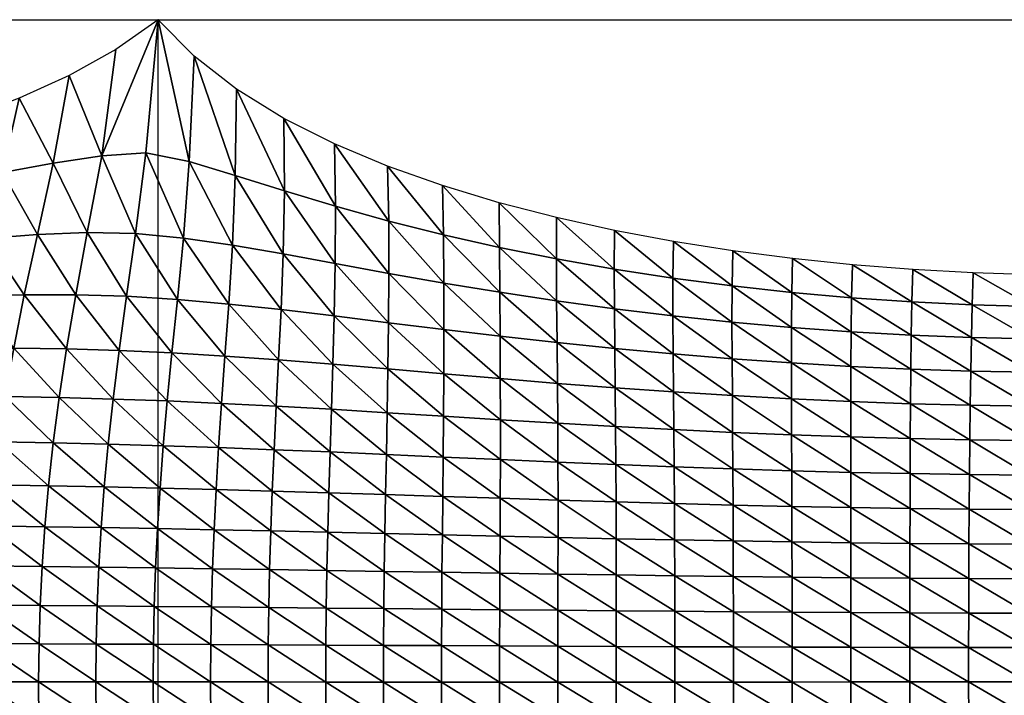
# Model space of a CAD drawing. Header units: metres. Extents: x -68 to 68, y -6 to 6.
# Tile 21 of 27: x 25 to 34, y 0 to 6. Entities that reach past the tile are written whole.
import ezdxf

# ---------------------------------------------------------------- set-up
doc = ezdxf.new("R2010")
doc.units = ezdxf.units.M
for name, color, linetype in [('0.0004 $ C30(SLASH)37', 40, 'Continuous'), ('mesh_cells_as_3dface_deformed_LC1', 40, 'Continuous'), ('nodes', 1, 'Continuous'), ('OSS VERZ 12 $ OSS VERZ', 30, 'Continuous')]:
    doc.layers.add(name, color=color, linetype=linetype)

msp = doc.modelspace()

# ---------------------------------------------------------------- linework, layer by layer
at = {"layer": '0.0004 $ C30(SLASH)37'}
msp.add_line((26, -6, 12.6022), (26, 6, 12.6022), dxfattribs=at)
at = {"layer": 'nodes'}
msp.add_point((26, 6, 12.6022), dxfattribs=at)
at = {"layer": 'OSS VERZ 12 $ OSS VERZ'}
for p, q in [((9, 6, 12.6032), (26, 6, 12.6022)), ((26, 6, 12.6022), (43, 6, 12.6032))]:
    msp.add_line(p, q, dxfattribs=at)

# ---------------------------------------------------------------- meshes
at = {"layer": 'mesh_cells_as_3dface_deformed_LC1'}
mesh = msp.add_polyface(dxfattribs=at)
corners = [(25.548, 2.154, 9.811), (25.593, 2.563, 9.977), (25.104, 2.576, 9.946), (25.051, 2.166, 9.776), (25.648, 3.004, 10.19), (25.171, 3.018, 10.163), (25.715, 3.494, 10.47), (25.254, 3.508, 10.446), (25.797, 4.063, 10.854), (25.357, 4.072, 10.83), (25.89, 4.794, 11.445), (25.492, 4.765, 11.389), (26, 6, 12.602), (25.618, 5.73, 12.313), (25.051, 4.701, 11.304), (25.196, 5.493, 12.053), (27.557, 2.084, 9.921), (27.569, 2.47, 10.067), (27.069, 2.498, 10.049), (27.05, 2.104, 9.897), (27.582, 2.878, 10.249), (27.091, 2.918, 10.241), (27.113, 3.374, 10.486), (27.595, 3.316, 10.479), (27.133, 3.878, 10.805), (27.604, 3.791, 10.771), (27.143, 4.448, 11.233), (27.607, 4.309, 11.149), (27.137, 5.105, 11.829), (26.574, 2.524, 10.028), (26.547, 2.123, 9.871), (26.605, 2.953, 10.229), (26.64, 3.424, 10.488), (26.675, 3.958, 10.834), (26.699, 4.587, 11.321), (26.71, 5.369, 12.048), (26.082, 2.546, 10.004), (26.047, 2.14, 9.842), (26.125, 2.982, 10.212), (26.175, 3.465, 10.483), (26.231, 4.022, 10.853), (26.281, 4.714, 11.401), (26.327, 5.668, 12.306)]
mesh.append_faces([[corners[k] for k in face] for face in [(0, 1, 2, 2), (0, 2, 3, 3), (1, 4, 5, 5), (1, 5, 2, 2), (4, 6, 7, 7), (4, 7, 5, 5), (6, 8, 9, 9), (6, 9, 7, 7), (8, 10, 11, 11), (8, 11, 9, 9), (11, 12, 13, 13), (10, 12, 11, 11), (9, 11, 14, 14), (11, 13, 15, 15), (11, 15, 14, 14), (16, 17, 18, 18), (16, 18, 19, 19), (17, 20, 21, 21), (17, 21, 18, 18), (20, 22, 21, 21), (23, 24, 22, 22), (25, 26, 24, 24), (27, 28, 26, 26), (19, 18, 29, 29), (19, 29, 30, 30), (18, 21, 31, 31), (18, 31, 29, 29), (21, 22, 32, 32), (21, 32, 31, 31), (22, 24, 33, 33), (22, 33, 32, 32), (24, 26, 34, 34), (24, 34, 33, 33), (26, 28, 35, 35), (26, 35, 34, 34), (30, 29, 36, 36), (30, 36, 37, 37), (29, 31, 38, 38), (29, 38, 36, 36), (31, 32, 39, 39), (31, 39, 38, 38), (32, 33, 40, 40), (32, 40, 39, 39), (33, 34, 41, 41), (33, 41, 40, 40), (34, 35, 42, 42), (34, 42, 41, 41), (37, 36, 1, 1), (37, 1, 0, 0), (36, 38, 4, 4), (36, 4, 1, 1), (38, 39, 6, 6), (38, 6, 4, 4), (39, 40, 8, 8), (39, 8, 6, 6), (40, 41, 10, 10), (40, 10, 8, 8), (41, 42, 12, 12), (41, 12, 10, 10)]])
mesh = msp.add_polyface(dxfattribs=at)
corners = [(25.051, 2.166, 9.776), (25.104, 2.576, 9.946), (24.616, 2.585, 9.91), (25.171, 3.018, 10.163), (24.693, 3.024, 10.129), (25.254, 3.508, 10.446), (24.789, 3.507, 10.411), (25.357, 4.072, 10.83), (24.907, 4.055, 10.785), (25.051, 4.701, 11.304), (24.554, 2.175, 9.738), (24.126, 2.589, 9.87), (24.212, 3.023, 10.089), (24.317, 3.495, 10.367), (24.445, 4.019, 10.725), (24.593, 4.615, 11.198), (25.196, 5.493, 12.053), (24.744, 5.289, 11.824), (24.056, 2.181, 9.697), (23.633, 2.589, 9.827), (23.558, 2.185, 9.653), (23.726, 3.016, 10.044), (23.839, 3.474, 10.314), (23.971, 3.973, 10.654), (24.121, 4.521, 11.084), (24.271, 5.112, 11.621), (23.138, 2.587, 9.779), (23.058, 2.188, 9.605), (23.236, 3.006, 9.994), (23.353, 3.449, 10.256), (23.488, 3.922, 10.578), (23.636, 4.428, 10.969), (23.784, 4.958, 11.438), (22.64, 2.584, 9.728), (22.556, 2.189, 9.555), (22.742, 2.993, 9.939), (22.86, 3.421, 10.194), (22.995, 3.87, 10.498), (23.141, 4.34, 10.857), (23.285, 4.823, 11.273), (22.495, 3.82, 10.418), (22.637, 4.26, 10.75), (22.776, 4.707, 11.125)]
mesh.append_faces([[corners[k] for k in face] for face in [(0, 1, 2, 2), (1, 3, 4, 4), (1, 4, 2, 2), (3, 5, 6, 6), (3, 6, 4, 4), (5, 7, 8, 8), (5, 8, 6, 6), (7, 9, 8, 8), (10, 2, 11, 11), (2, 4, 12, 12), (2, 12, 11, 11), (4, 6, 13, 13), (4, 13, 12, 12), (6, 8, 14, 14), (6, 14, 13, 13), (8, 9, 15, 15), (8, 15, 14, 14), (9, 16, 17, 17), (9, 17, 15, 15), (18, 11, 19, 19), (18, 19, 20, 20), (11, 12, 21, 21), (11, 21, 19, 19), (12, 13, 22, 22), (12, 22, 21, 21), (13, 14, 23, 23), (13, 23, 22, 22), (14, 15, 24, 24), (14, 24, 23, 23), (15, 17, 25, 25), (15, 25, 24, 24), (20, 19, 26, 26), (20, 26, 27, 27), (19, 21, 28, 28), (19, 28, 26, 26), (21, 22, 29, 29), (21, 29, 28, 28), (22, 23, 30, 30), (22, 30, 29, 29), (23, 24, 31, 31), (23, 31, 30, 30), (24, 25, 32, 32), (24, 32, 31, 31), (27, 26, 33, 33), (27, 33, 34, 34), (26, 28, 35, 35), (26, 35, 33, 33), (28, 29, 36, 36), (28, 36, 35, 35), (29, 30, 37, 37), (29, 37, 36, 36), (30, 31, 38, 38), (30, 38, 37, 37), (31, 32, 39, 39), (31, 39, 38, 38), (36, 37, 40, 40), (37, 38, 41, 41), (37, 41, 40, 40), (38, 39, 42, 42), (38, 42, 41, 41)]])
mesh = msp.add_polyface(dxfattribs=at)
corners = [(30.145, 1.97, 10.014), (30.142, 2.314, 10.131), (29.618, 2.344, 10.12), (30.139, 2.665, 10.27), (29.616, 2.705, 10.267), (30.135, 3.021, 10.434), (29.612, 3.075, 10.442), (30.132, 3.38, 10.624), (29.608, 3.452, 10.647), (30.13, 3.74, 10.84), (29.606, 3.832, 10.886), (30.133, 4.091, 11.085), (29.606, 4.208, 11.161), (29.62, 1.992, 9.998), (29.099, 2.376, 10.109), (29.098, 2.748, 10.264), (29.096, 3.133, 10.451), (29.093, 3.53, 10.674), (29.09, 3.936, 10.94), (29.087, 4.342, 11.253), (29.099, 2.015, 9.981), (28.584, 2.408, 10.096), (28.586, 2.792, 10.26), (28.587, 3.194, 10.461), (28.586, 3.614, 10.705), (28.583, 4.051, 11.001), (28.576, 4.497, 11.362), (28.581, 2.038, 9.963), (28.074, 2.439, 10.082), (28.081, 2.836, 10.256), (28.086, 3.255, 10.471), (28.089, 3.702, 10.737), (28.088, 4.176, 11.071), (28.078, 4.673, 11.491), (28.067, 2.061, 9.943), (27.569, 2.47, 10.067), (27.557, 2.084, 9.921), (27.582, 2.878, 10.249), (27.595, 3.316, 10.479), (27.604, 3.791, 10.771), (27.607, 4.309, 11.149), (27.596, 4.875, 11.646), (27.113, 3.374, 10.486), (27.133, 3.878, 10.805), (27.143, 4.448, 11.233), (27.137, 5.105, 11.829)]
mesh.append_faces([[corners[k] for k in face] for face in [(0, 1, 2, 2), (1, 3, 4, 4), (1, 4, 2, 2), (3, 5, 6, 6), (3, 6, 4, 4), (5, 7, 8, 8), (5, 8, 6, 6), (7, 9, 10, 10), (7, 10, 8, 8), (9, 11, 12, 12), (9, 12, 10, 10), (13, 2, 14, 14), (2, 4, 15, 15), (2, 15, 14, 14), (4, 6, 16, 16), (4, 16, 15, 15), (6, 8, 17, 17), (6, 17, 16, 16), (8, 10, 18, 18), (8, 18, 17, 17), (10, 12, 19, 19), (10, 19, 18, 18), (20, 14, 21, 21), (14, 15, 22, 22), (14, 22, 21, 21), (15, 16, 23, 23), (15, 23, 22, 22), (16, 17, 24, 24), (16, 24, 23, 23), (17, 18, 25, 25), (17, 25, 24, 24), (18, 19, 26, 26), (18, 26, 25, 25), (27, 21, 28, 28), (21, 22, 29, 29), (21, 29, 28, 28), (22, 23, 30, 30), (22, 30, 29, 29), (23, 24, 31, 31), (23, 31, 30, 30), (24, 25, 32, 32), (24, 32, 31, 31), (25, 26, 33, 33), (25, 33, 32, 32), (34, 28, 35, 35), (34, 35, 36, 36), (28, 29, 37, 37), (28, 37, 35, 35), (29, 30, 38, 38), (29, 38, 37, 37), (30, 31, 39, 39), (30, 39, 38, 38), (31, 32, 40, 40), (31, 40, 39, 39), (32, 33, 41, 41), (32, 41, 40, 40), (37, 38, 42, 42), (38, 39, 43, 43), (39, 40, 44, 44), (40, 41, 45, 45)]])
mesh = msp.add_polyface(dxfattribs=at)
corners = [(32.808, 1.888, 10.077), (32.809, 2.205, 10.176), (32.271, 2.22, 10.167), (32.271, 1.899, 10.066), (32.811, 2.521, 10.291), (32.271, 2.54, 10.285), (32.813, 2.834, 10.419), (32.272, 2.859, 10.418), (32.817, 3.143, 10.561), (32.274, 3.173, 10.566), (32.278, 3.481, 10.727), (32.823, 3.444, 10.715), (32.287, 3.78, 10.899), (31.735, 2.239, 10.159), (31.737, 1.914, 10.054), (31.734, 2.565, 10.28), (31.733, 2.89, 10.42), (31.733, 3.212, 10.575), (31.736, 3.529, 10.746), (31.744, 3.836, 10.93), (31.201, 2.261, 10.15), (31.204, 1.93, 10.041), (31.199, 2.594, 10.277), (31.196, 2.928, 10.423), (31.195, 3.26, 10.587), (31.196, 3.588, 10.771), (31.203, 3.906, 10.971), (30.67, 2.286, 10.14), (30.673, 1.949, 10.028), (30.667, 2.628, 10.273), (30.663, 2.972, 10.427), (30.661, 3.316, 10.604), (30.661, 3.658, 10.802), (30.666, 3.991, 11.022), (30.675, 1.616, 9.935), (30.145, 1.97, 10.014), (30.142, 2.314, 10.131), (30.139, 2.665, 10.27), (30.135, 3.021, 10.434), (30.132, 3.38, 10.624), (30.13, 3.74, 10.84), (30.133, 4.091, 11.085)]
mesh.append_faces([[corners[k] for k in face] for face in [(0, 1, 2, 2), (0, 2, 3, 3), (1, 4, 5, 5), (1, 5, 2, 2), (4, 6, 7, 7), (4, 7, 5, 5), (6, 8, 9, 9), (6, 9, 7, 7), (8, 10, 9, 9), (11, 12, 10, 10), (3, 2, 13, 13), (3, 13, 14, 14), (2, 5, 15, 15), (2, 15, 13, 13), (5, 7, 16, 16), (5, 16, 15, 15), (7, 9, 17, 17), (7, 17, 16, 16), (9, 10, 18, 18), (9, 18, 17, 17), (10, 12, 19, 19), (10, 19, 18, 18), (14, 13, 20, 20), (14, 20, 21, 21), (13, 15, 22, 22), (13, 22, 20, 20), (15, 16, 23, 23), (15, 23, 22, 22), (16, 17, 24, 24), (16, 24, 23, 23), (17, 18, 25, 25), (17, 25, 24, 24), (18, 19, 26, 26), (18, 26, 25, 25), (21, 20, 27, 27), (21, 27, 28, 28), (20, 22, 29, 29), (20, 29, 27, 27), (22, 23, 30, 30), (22, 30, 29, 29), (23, 24, 31, 31), (23, 31, 30, 30), (24, 25, 32, 32), (24, 32, 31, 31), (25, 26, 33, 33), (25, 33, 32, 32), (34, 28, 35, 35), (28, 27, 36, 36), (28, 36, 35, 35), (27, 29, 37, 37), (27, 37, 36, 36), (29, 30, 38, 38), (29, 38, 37, 37), (30, 31, 39, 39), (30, 39, 38, 38), (31, 32, 40, 40), (31, 40, 39, 39), (32, 33, 41, 41), (32, 41, 40, 40)]])
mesh = msp.add_polyface(dxfattribs=at)
corners = [(35.494, 1.879, 10.125), (35.504, 2.194, 10.221), (34.966, 2.187, 10.212), (34.958, 1.874, 10.116), (35.516, 2.507, 10.331), (34.976, 2.499, 10.321), (35.529, 2.817, 10.455), (34.987, 2.806, 10.444), (34.999, 3.109, 10.577), (35.543, 3.122, 10.59), (35.011, 3.405, 10.72), (35.558, 3.421, 10.735), (35.023, 3.691, 10.869), (34.427, 2.185, 10.203), (34.42, 1.873, 10.107), (34.434, 2.496, 10.312), (34.443, 2.803, 10.434), (34.453, 3.104, 10.568), (34.464, 3.399, 10.71), (34.475, 3.684, 10.859), (33.887, 2.188, 10.194), (33.882, 1.875, 10.098), (33.893, 2.499, 10.304), (33.9, 2.806, 10.427), (33.907, 3.108, 10.562), (33.916, 3.403, 10.706), (33.927, 3.689, 10.857), (33.348, 2.194, 10.185), (33.345, 1.88, 10.088), (33.351, 2.507, 10.297), (33.356, 2.817, 10.422), (33.362, 3.121, 10.56), (33.369, 3.418, 10.708), (33.379, 3.707, 10.863), (33.342, 1.565, 10.005), (32.808, 1.888, 10.077), (32.809, 2.205, 10.176), (32.811, 2.521, 10.291), (32.813, 2.834, 10.419), (32.817, 3.143, 10.561), (32.823, 3.444, 10.715), (32.832, 3.737, 10.877), (32.278, 3.481, 10.727), (32.287, 3.78, 10.899)]
mesh.append_faces([[corners[k] for k in face] for face in [(0, 1, 2, 2), (0, 2, 3, 3), (1, 4, 5, 5), (1, 5, 2, 2), (4, 6, 7, 7), (4, 7, 5, 5), (6, 8, 7, 7), (9, 10, 8, 8), (11, 12, 10, 10), (3, 2, 13, 13), (3, 13, 14, 14), (2, 5, 15, 15), (2, 15, 13, 13), (5, 7, 16, 16), (5, 16, 15, 15), (7, 8, 17, 17), (7, 17, 16, 16), (8, 10, 18, 18), (8, 18, 17, 17), (10, 12, 19, 19), (10, 19, 18, 18), (14, 13, 20, 20), (14, 20, 21, 21), (13, 15, 22, 22), (13, 22, 20, 20), (15, 16, 23, 23), (15, 23, 22, 22), (16, 17, 24, 24), (16, 24, 23, 23), (17, 18, 25, 25), (17, 25, 24, 24), (18, 19, 26, 26), (18, 26, 25, 25), (21, 20, 27, 27), (21, 27, 28, 28), (20, 22, 29, 29), (20, 29, 27, 27), (22, 23, 30, 30), (22, 30, 29, 29), (23, 24, 31, 31), (23, 31, 30, 30), (24, 25, 32, 32), (24, 32, 31, 31), (25, 26, 33, 33), (25, 33, 32, 32), (34, 28, 35, 35), (28, 27, 36, 36), (28, 36, 35, 35), (27, 29, 37, 37), (27, 37, 36, 36), (29, 30, 38, 38), (29, 38, 37, 37), (30, 31, 39, 39), (30, 39, 38, 38), (31, 32, 40, 40), (31, 40, 39, 39), (32, 33, 41, 41), (32, 41, 40, 40), (39, 40, 42, 42), (40, 41, 43, 43)]])
mesh = msp.add_polyface(dxfattribs=at)
corners = [(25.437, 0, 9.416), (24.923, 0.346, 9.383), (24.919, 0, 9.373), (25.44, 0.343, 9.426), (24.933, 0.693, 9.413), (25.448, 0.689, 9.456), (24.95, 1.046, 9.466), (25.463, 1.04, 9.507), (24.975, 1.406, 9.542), (25.484, 1.398, 9.581), (25.008, 1.778, 9.644), (25.512, 1.768, 9.681), (25.051, 2.166, 9.776), (24.406, 0.348, 9.337), (24.402, 0.001, 9.327), (24.418, 0.697, 9.369), (24.438, 1.051, 9.422), (24.466, 1.413, 9.499), (24.505, 1.786, 9.603), (24.554, 2.175, 9.738), (24.616, 2.585, 9.91), (23.891, 0.35, 9.289), (23.887, 0.001, 9.279), (23.904, 0.701, 9.321), (23.926, 1.057, 9.376), (23.958, 1.42, 9.455), (24.001, 1.793, 9.561), (24.056, 2.181, 9.697), (24.126, 2.589, 9.87), (23.376, 0.352, 9.239), (23.371, 0.001, 9.228), (23.39, 0.704, 9.271), (23.415, 1.061, 9.327), (23.45, 1.425, 9.407), (23.497, 1.799, 9.515), (23.558, 2.185, 9.653), (22.862, 0.354, 9.185), (22.857, 0.001, 9.175), (22.878, 0.708, 9.219), (22.904, 1.066, 9.276), (22.942, 1.43, 9.357), (22.993, 1.803, 9.466), (23.058, 2.188, 9.605), (22.434, 1.435, 9.304), (22.488, 1.807, 9.414), (22.556, 2.189, 9.555)]
mesh.append_faces([[corners[k] for k in face] for face in [(0, 1, 2, 2), (3, 4, 1, 1), (5, 6, 4, 4), (7, 8, 6, 6), (9, 10, 8, 8), (11, 12, 10, 10), (2, 1, 13, 13), (2, 13, 14, 14), (1, 4, 15, 15), (1, 15, 13, 13), (4, 6, 16, 16), (4, 16, 15, 15), (6, 8, 17, 17), (6, 17, 16, 16), (8, 10, 18, 18), (8, 18, 17, 17), (10, 12, 19, 19), (10, 19, 18, 18), (12, 20, 19, 19), (14, 13, 21, 21), (14, 21, 22, 22), (13, 15, 23, 23), (13, 23, 21, 21), (15, 16, 24, 24), (15, 24, 23, 23), (16, 17, 25, 25), (16, 25, 24, 24), (17, 18, 26, 26), (17, 26, 25, 25), (18, 19, 27, 27), (18, 27, 26, 26), (19, 28, 27, 27), (22, 21, 29, 29), (22, 29, 30, 30), (21, 23, 31, 31), (21, 31, 29, 29), (23, 24, 32, 32), (23, 32, 31, 31), (24, 25, 33, 33), (24, 33, 32, 32), (25, 26, 34, 34), (25, 34, 33, 33), (26, 27, 35, 35), (26, 35, 34, 34), (30, 29, 36, 36), (30, 36, 37, 37), (29, 31, 38, 38), (29, 38, 36, 36), (31, 32, 39, 39), (31, 39, 38, 38), (32, 33, 40, 40), (32, 40, 39, 39), (33, 34, 41, 41), (33, 41, 40, 40), (34, 35, 42, 42), (34, 42, 41, 41), (39, 40, 43, 43), (40, 41, 44, 44), (41, 42, 45, 45)]])
mesh = msp.add_polyface(dxfattribs=at)
corners = [(30.148, -0.001, 9.709), (30.148, 0.321, 9.717), (29.619, 0.324, 9.693), (29.619, -0.001, 9.685), (30.148, 0.644, 9.742), (29.62, 0.649, 9.718), (30.148, 0.97, 9.783), (29.62, 0.977, 9.76), (30.147, 1.298, 9.841), (29.621, 1.31, 9.819), (30.146, 1.632, 9.917), (29.621, 1.648, 9.898), (30.145, 1.97, 10.014), (29.62, 1.992, 9.998), (29.618, 2.344, 10.12), (29.092, 0.326, 9.667), (29.092, -0.001, 9.658), (29.093, 0.654, 9.692), (29.094, 0.986, 9.735), (29.096, 1.322, 9.796), (29.098, 1.664, 9.878), (29.099, 2.015, 9.981), (29.099, 2.376, 10.109), (28.566, 0.329, 9.638), (28.566, -0.001, 9.63), (28.568, 0.659, 9.664), (28.57, 0.994, 9.708), (28.574, 1.334, 9.772), (28.577, 1.681, 9.856), (28.581, 2.038, 9.963), (28.584, 2.408, 10.096), (28.042, 0.331, 9.608), (28.041, -0.001, 9.599), (28.044, 0.665, 9.635), (28.048, 1.002, 9.68), (28.054, 1.346, 9.745), (28.06, 1.698, 9.832), (28.067, 2.061, 9.943), (28.074, 2.439, 10.082), (27.519, 0.334, 9.576), (27.523, 0.67, 9.603), (27.528, 1.01, 9.65), (27.536, 1.358, 9.716), (27.546, 1.714, 9.806), (27.557, 2.084, 9.921)]
mesh.append_faces([[corners[k] for k in face] for face in [(0, 1, 2, 2), (0, 2, 3, 3), (1, 4, 5, 5), (1, 5, 2, 2), (4, 6, 7, 7), (4, 7, 5, 5), (6, 8, 9, 9), (6, 9, 7, 7), (8, 10, 11, 11), (8, 11, 9, 9), (10, 12, 13, 13), (10, 13, 11, 11), (12, 14, 13, 13), (3, 2, 15, 15), (3, 15, 16, 16), (2, 5, 17, 17), (2, 17, 15, 15), (5, 7, 18, 18), (5, 18, 17, 17), (7, 9, 19, 19), (7, 19, 18, 18), (9, 11, 20, 20), (9, 20, 19, 19), (11, 13, 21, 21), (11, 21, 20, 20), (13, 22, 21, 21), (16, 15, 23, 23), (16, 23, 24, 24), (15, 17, 25, 25), (15, 25, 23, 23), (17, 18, 26, 26), (17, 26, 25, 25), (18, 19, 27, 27), (18, 27, 26, 26), (19, 20, 28, 28), (19, 28, 27, 27), (20, 21, 29, 29), (20, 29, 28, 28), (21, 30, 29, 29), (24, 23, 31, 31), (24, 31, 32, 32), (23, 25, 33, 33), (23, 33, 31, 31), (25, 26, 34, 34), (25, 34, 33, 33), (26, 27, 35, 35), (26, 35, 34, 34), (27, 28, 36, 36), (27, 36, 35, 35), (28, 29, 37, 37), (28, 37, 36, 36), (29, 38, 37, 37), (32, 31, 39, 39), (31, 33, 40, 40), (33, 34, 41, 41), (34, 35, 42, 42), (35, 36, 43, 43), (36, 37, 44, 44), (36, 44, 43, 43)]])
mesh = msp.add_polyface(dxfattribs=at)
corners = [(25.437, 0, 9.416), (25.44, 0.343, 9.426), (24.923, 0.346, 9.383), (25.448, 0.689, 9.456), (24.933, 0.693, 9.413), (25.463, 1.04, 9.507), (24.95, 1.046, 9.466), (25.484, 1.398, 9.581), (24.975, 1.406, 9.542), (25.512, 1.768, 9.681), (25.008, 1.778, 9.644), (25.548, 2.154, 9.811), (25.051, 2.166, 9.776), (28.041, -0.001, 9.599), (27.519, 0.334, 9.576), (27.518, -0.001, 9.567), (28.042, 0.331, 9.608), (27.523, 0.67, 9.603), (28.044, 0.665, 9.635), (27.528, 1.01, 9.65), (28.048, 1.002, 9.68), (27.536, 1.358, 9.716), (28.054, 1.346, 9.745), (27.546, 1.714, 9.806), (26.997, 0.336, 9.542), (26.996, 0, 9.533), (27.002, 0.675, 9.57), (27.01, 1.018, 9.617), (27.02, 1.369, 9.686), (27.034, 1.73, 9.778), (27.557, 2.084, 9.921), (27.05, 2.104, 9.897), (26.477, 0.339, 9.505), (26.475, 0, 9.496), (26.483, 0.68, 9.534), (26.493, 1.026, 9.583), (26.507, 1.379, 9.653), (26.525, 1.744, 9.748), (26.547, 2.123, 9.871), (25.958, 0.341, 9.467), (25.955, 0, 9.457), (25.965, 0.685, 9.496), (25.977, 1.033, 9.546), (25.995, 1.389, 9.618), (26.018, 1.757, 9.716), (26.047, 2.14, 9.842)]
mesh.append_faces([[corners[k] for k in face] for face in [(0, 1, 2, 2), (1, 3, 4, 4), (3, 5, 6, 6), (5, 7, 8, 8), (7, 9, 10, 10), (9, 11, 12, 12), (13, 14, 15, 15), (16, 17, 14, 14), (18, 19, 17, 17), (20, 21, 19, 19), (22, 23, 21, 21), (15, 14, 24, 24), (15, 24, 25, 25), (14, 17, 26, 26), (14, 26, 24, 24), (17, 19, 27, 27), (17, 27, 26, 26), (19, 21, 28, 28), (19, 28, 27, 27), (21, 23, 29, 29), (21, 29, 28, 28), (23, 30, 31, 31), (23, 31, 29, 29), (25, 24, 32, 32), (25, 32, 33, 33), (24, 26, 34, 34), (24, 34, 32, 32), (26, 27, 35, 35), (26, 35, 34, 34), (27, 28, 36, 36), (27, 36, 35, 35), (28, 29, 37, 37), (28, 37, 36, 36), (29, 31, 38, 38), (29, 38, 37, 37), (33, 32, 39, 39), (33, 39, 40, 40), (32, 34, 41, 41), (32, 41, 39, 39), (34, 35, 42, 42), (34, 42, 41, 41), (35, 36, 43, 43), (35, 43, 42, 42), (36, 37, 44, 44), (36, 44, 43, 43), (37, 38, 45, 45), (37, 45, 44, 44), (40, 39, 1, 1), (40, 1, 0, 0), (39, 41, 3, 3), (39, 3, 1, 1), (41, 42, 5, 5), (41, 5, 3, 3), (42, 43, 7, 7), (42, 7, 5, 5), (43, 44, 9, 9), (43, 9, 7, 7), (44, 45, 11, 11), (44, 11, 9, 9)]])
mesh = msp.add_polyface(dxfattribs=at)
corners = [(32.804, 0, 9.806), (32.804, 0.313, 9.813), (32.272, 0.314, 9.797), (32.272, 0, 9.79), (32.805, 0.626, 9.835), (32.272, 0.628, 9.82), (32.805, 0.94, 9.873), (32.272, 0.944, 9.858), (32.806, 1.255, 9.925), (32.272, 1.261, 9.911), (32.807, 1.571, 9.993), (32.272, 1.58, 9.98), (32.808, 1.888, 10.077), (32.271, 1.899, 10.066), (31.739, 0.315, 9.78), (31.74, -0.001, 9.773), (31.739, 0.632, 9.803), (31.739, 0.949, 9.841), (31.738, 1.269, 9.896), (31.738, 1.59, 9.966), (31.737, 1.914, 10.054), (31.208, 0.317, 9.761), (31.208, -0.001, 9.753), (31.208, 0.635, 9.784), (31.207, 0.955, 9.823), (31.206, 1.278, 9.879), (31.205, 1.602, 9.951), (31.204, 1.93, 10.041), (30.677, 0.319, 9.74), (30.677, -0.001, 9.732), (30.677, 0.64, 9.764), (30.677, 0.962, 9.804), (30.676, 1.287, 9.861), (30.675, 1.616, 9.935), (30.673, 1.949, 10.028), (30.148, 0.321, 9.717), (30.148, -0.001, 9.709), (30.148, 0.644, 9.742), (30.148, 0.97, 9.783), (30.147, 1.298, 9.841), (30.146, 1.632, 9.917), (30.145, 1.97, 10.014)]
mesh.append_faces([[corners[k] for k in face] for face in [(0, 1, 2, 2), (0, 2, 3, 3), (1, 4, 5, 5), (1, 5, 2, 2), (4, 6, 7, 7), (4, 7, 5, 5), (6, 8, 9, 9), (6, 9, 7, 7), (8, 10, 11, 11), (8, 11, 9, 9), (10, 12, 13, 13), (10, 13, 11, 11), (3, 2, 14, 14), (3, 14, 15, 15), (2, 5, 16, 16), (2, 16, 14, 14), (5, 7, 17, 17), (5, 17, 16, 16), (7, 9, 18, 18), (7, 18, 17, 17), (9, 11, 19, 19), (9, 19, 18, 18), (11, 13, 20, 20), (11, 20, 19, 19), (15, 14, 21, 21), (15, 21, 22, 22), (14, 16, 23, 23), (14, 23, 21, 21), (16, 17, 24, 24), (16, 24, 23, 23), (17, 18, 25, 25), (17, 25, 24, 24), (18, 19, 26, 26), (18, 26, 25, 25), (19, 20, 27, 27), (19, 27, 26, 26), (22, 21, 28, 28), (22, 28, 29, 29), (21, 23, 30, 30), (21, 30, 28, 28), (23, 24, 31, 31), (23, 31, 30, 30), (24, 25, 32, 32), (24, 32, 31, 31), (25, 26, 33, 33), (25, 33, 32, 32), (26, 27, 34, 34), (26, 34, 33, 33), (29, 28, 35, 35), (29, 35, 36, 36), (28, 30, 37, 37), (28, 37, 35, 35), (30, 31, 38, 38), (30, 38, 37, 37), (31, 32, 39, 39), (31, 39, 38, 38), (32, 33, 40, 40), (32, 40, 39, 39), (33, 41, 40, 40)]])
mesh = msp.add_polyface(dxfattribs=at)
corners = [(35.468, 0, 9.86), (35.469, 0.312, 9.867), (34.936, 0.311, 9.86), (34.936, 0, 9.852), (35.47, 0.624, 9.889), (34.938, 0.623, 9.881), (35.474, 0.936, 9.926), (34.941, 0.935, 9.918), (35.479, 1.25, 9.977), (34.945, 1.247, 9.969), (35.486, 1.564, 10.043), (34.951, 1.561, 10.035), (35.494, 1.879, 10.125), (34.958, 1.874, 10.116), (34.404, 0.311, 9.85), (34.404, 0, 9.843), (34.405, 0.622, 9.872), (34.407, 0.934, 9.909), (34.41, 1.247, 9.96), (34.415, 1.56, 10.026), (34.42, 1.873, 10.107), (33.871, 0.311, 9.84), (33.871, 0, 9.832), (33.871, 0.623, 9.862), (33.873, 0.935, 9.898), (33.875, 1.248, 9.95), (33.879, 1.561, 10.016), (33.882, 1.875, 10.098), (33.337, 0.312, 9.827), (33.337, 0, 9.82), (33.338, 0.624, 9.849), (33.339, 0.937, 9.886), (33.34, 1.251, 9.938), (33.342, 1.565, 10.005), (33.345, 1.88, 10.088), (32.804, 0.313, 9.813), (32.804, 0, 9.806), (32.805, 0.626, 9.835), (32.805, 0.94, 9.873), (32.806, 1.255, 9.925), (32.807, 1.571, 9.993), (32.808, 1.888, 10.077)]
mesh.append_faces([[corners[k] for k in face] for face in [(0, 1, 2, 2), (0, 2, 3, 3), (1, 4, 5, 5), (1, 5, 2, 2), (4, 6, 7, 7), (4, 7, 5, 5), (6, 8, 9, 9), (6, 9, 7, 7), (8, 10, 11, 11), (8, 11, 9, 9), (10, 12, 13, 13), (10, 13, 11, 11), (3, 2, 14, 14), (3, 14, 15, 15), (2, 5, 16, 16), (2, 16, 14, 14), (5, 7, 17, 17), (5, 17, 16, 16), (7, 9, 18, 18), (7, 18, 17, 17), (9, 11, 19, 19), (9, 19, 18, 18), (11, 13, 20, 20), (11, 20, 19, 19), (15, 14, 21, 21), (15, 21, 22, 22), (14, 16, 23, 23), (14, 23, 21, 21), (16, 17, 24, 24), (16, 24, 23, 23), (17, 18, 25, 25), (17, 25, 24, 24), (18, 19, 26, 26), (18, 26, 25, 25), (19, 20, 27, 27), (19, 27, 26, 26), (22, 21, 28, 28), (22, 28, 29, 29), (21, 23, 30, 30), (21, 30, 28, 28), (23, 24, 31, 31), (23, 31, 30, 30), (24, 25, 32, 32), (24, 32, 31, 31), (25, 26, 33, 33), (25, 33, 32, 32), (26, 27, 34, 34), (26, 34, 33, 33), (29, 28, 35, 35), (29, 35, 36, 36), (28, 30, 37, 37), (28, 37, 35, 35), (30, 31, 38, 38), (30, 38, 37, 37), (31, 32, 39, 39), (31, 39, 38, 38), (32, 33, 40, 40), (32, 40, 39, 39), (33, 41, 40, 40)]])
mesh = msp.add_polyface(dxfattribs=at)
corners = [(25.512, -1.768, 9.682), (24.974, -1.406, 9.543), (25.007, -1.778, 9.645), (25.484, -1.398, 9.582), (24.95, -1.045, 9.467), (25.463, -1.039, 9.508), (24.933, -0.692, 9.414), (25.448, -0.689, 9.456), (24.922, -0.345, 9.383), (25.44, -0.343, 9.426), (24.919, 0, 9.373), (25.103, -2.576, 9.947), (25.05, -2.166, 9.777), (24.553, -2.174, 9.739), (24.504, -1.785, 9.604), (24.466, -1.412, 9.5), (24.438, -1.05, 9.423), (24.418, -0.696, 9.369), (24.406, -0.346, 9.337), (24.402, 0.001, 9.327), (24.614, -2.584, 9.911), (24.055, -2.18, 9.698), (24.001, -1.792, 9.562), (23.958, -1.418, 9.456), (23.926, -1.055, 9.377), (23.904, -0.699, 9.322), (23.891, -0.348, 9.289), (23.887, 0.001, 9.279), (24.125, -2.587, 9.871), (23.557, -2.184, 9.654), (23.497, -1.797, 9.516), (23.45, -1.423, 9.408), (23.415, -1.059, 9.328), (23.39, -0.702, 9.272), (23.376, -0.349, 9.239), (23.371, 0.001, 9.228), (22.993, -1.801, 9.467), (23.058, -2.186, 9.606), (22.942, -1.428, 9.358), (22.904, -1.063, 9.276), (22.878, -0.705, 9.219), (22.862, -0.351, 9.186), (22.857, 0.001, 9.175), (22.488, -1.805, 9.416), (22.557, -2.187, 9.556), (22.434, -1.432, 9.305), (22.394, -1.067, 9.222)]
mesh.append_faces([[corners[k] for k in face] for face in [(0, 1, 2, 2), (3, 4, 1, 1), (5, 6, 4, 4), (7, 8, 6, 6), (9, 10, 8, 8), (11, 12, 13, 13), (12, 2, 14, 14), (12, 14, 13, 13), (2, 1, 15, 15), (2, 15, 14, 14), (1, 4, 16, 16), (1, 16, 15, 15), (4, 6, 17, 17), (4, 17, 16, 16), (6, 8, 18, 18), (6, 18, 17, 17), (8, 10, 19, 19), (8, 19, 18, 18), (20, 13, 21, 21), (13, 14, 22, 22), (13, 22, 21, 21), (14, 15, 23, 23), (14, 23, 22, 22), (15, 16, 24, 24), (15, 24, 23, 23), (16, 17, 25, 25), (16, 25, 24, 24), (17, 18, 26, 26), (17, 26, 25, 25), (18, 19, 27, 27), (18, 27, 26, 26), (28, 21, 29, 29), (21, 22, 30, 30), (21, 30, 29, 29), (22, 23, 31, 31), (22, 31, 30, 30), (23, 24, 32, 32), (23, 32, 31, 31), (24, 25, 33, 33), (24, 33, 32, 32), (25, 26, 34, 34), (25, 34, 33, 33), (26, 27, 35, 35), (26, 35, 34, 34), (29, 30, 36, 36), (29, 36, 37, 37), (30, 31, 38, 38), (30, 38, 36, 36), (31, 32, 39, 39), (31, 39, 38, 38), (32, 33, 40, 40), (32, 40, 39, 39), (33, 34, 41, 41), (33, 41, 40, 40), (34, 35, 42, 42), (34, 42, 41, 41), (37, 36, 43, 43), (37, 43, 44, 44), (36, 38, 45, 45), (38, 39, 46, 46)]])
mesh = msp.add_polyface(dxfattribs=at)
corners = [(25.547, -2.155, 9.812), (25.512, -1.768, 9.682), (25.007, -1.778, 9.645), (25.05, -2.166, 9.777), (25.484, -1.398, 9.582), (24.974, -1.406, 9.543), (25.463, -1.039, 9.508), (24.95, -1.045, 9.467), (25.448, -0.689, 9.456), (24.933, -0.692, 9.414), (25.44, -0.343, 9.426), (24.922, -0.345, 9.383), (25.437, 0, 9.416), (24.919, 0, 9.373), (28.054, -1.347, 9.746), (27.528, -1.012, 9.651), (27.536, -1.359, 9.718), (28.049, -1.004, 9.681), (27.523, -0.671, 9.604), (28.045, -0.666, 9.635), (27.519, -0.335, 9.576), (28.042, -0.332, 9.608), (27.518, -0.001, 9.567), (27.557, -2.085, 9.923), (27.546, -1.716, 9.808), (27.034, -1.731, 9.78), (27.05, -2.106, 9.899), (27.02, -1.37, 9.687), (27.01, -1.019, 9.618), (27.002, -0.676, 9.57), (26.997, -0.337, 9.542), (26.996, 0, 9.533), (26.524, -1.745, 9.75), (26.547, -2.125, 9.873), (26.506, -1.38, 9.654), (26.493, -1.027, 9.584), (26.483, -0.68, 9.535), (26.477, -0.339, 9.506), (26.475, 0, 9.496), (26.017, -1.757, 9.717), (26.046, -2.141, 9.844), (25.994, -1.39, 9.619), (25.977, -1.033, 9.547), (25.965, -0.685, 9.497), (25.958, -0.341, 9.467), (25.955, 0, 9.457)]
mesh.append_faces([[corners[k] for k in face] for face in [(0, 1, 2, 2), (0, 2, 3, 3), (1, 4, 5, 5), (4, 6, 7, 7), (6, 8, 9, 9), (8, 10, 11, 11), (10, 12, 13, 13), (14, 15, 16, 16), (17, 18, 15, 15), (19, 20, 18, 18), (21, 22, 20, 20), (23, 24, 25, 25), (23, 25, 26, 26), (24, 16, 27, 27), (24, 27, 25, 25), (16, 15, 28, 28), (16, 28, 27, 27), (15, 18, 29, 29), (15, 29, 28, 28), (18, 20, 30, 30), (18, 30, 29, 29), (20, 22, 31, 31), (20, 31, 30, 30), (26, 25, 32, 32), (26, 32, 33, 33), (25, 27, 34, 34), (25, 34, 32, 32), (27, 28, 35, 35), (27, 35, 34, 34), (28, 29, 36, 36), (28, 36, 35, 35), (29, 30, 37, 37), (29, 37, 36, 36), (30, 31, 38, 38), (30, 38, 37, 37), (33, 32, 39, 39), (33, 39, 40, 40), (32, 34, 41, 41), (32, 41, 39, 39), (34, 35, 42, 42), (34, 42, 41, 41), (35, 36, 43, 43), (35, 43, 42, 42), (36, 37, 44, 44), (36, 44, 43, 43), (37, 38, 45, 45), (37, 45, 44, 44), (40, 39, 1, 1), (40, 1, 0, 0), (39, 41, 4, 4), (39, 4, 1, 1), (41, 42, 6, 6), (41, 6, 4, 4), (42, 43, 8, 8), (42, 8, 6, 6), (43, 44, 10, 10), (43, 10, 8, 8), (44, 45, 12, 12), (44, 12, 10, 10)]])
mesh = msp.add_polyface(dxfattribs=at)
corners = [(32.811, -1.889, 10.078), (32.809, -1.572, 9.994), (32.274, -1.58, 9.981), (32.274, -1.9, 10.067), (32.808, -1.256, 9.926), (32.274, -1.262, 9.912), (32.807, -0.941, 9.873), (32.273, -0.945, 9.858), (32.806, -0.626, 9.836), (32.273, -0.629, 9.82), (32.805, -0.313, 9.813), (32.272, -0.315, 9.798), (32.804, 0, 9.806), (32.272, 0, 9.79), (31.74, -1.591, 9.968), (31.739, -1.914, 10.055), (31.74, -1.27, 9.897), (31.74, -0.95, 9.842), (31.74, -0.633, 9.803), (31.74, -0.316, 9.78), (31.74, -0.001, 9.773), (31.208, -1.603, 9.953), (31.206, -1.931, 10.043), (31.208, -1.279, 9.88), (31.208, -0.956, 9.824), (31.208, -0.637, 9.785), (31.208, -0.318, 9.761), (31.208, -0.001, 9.753), (30.677, -1.617, 9.937), (30.675, -1.95, 10.03), (30.678, -1.289, 9.862), (30.678, -0.963, 9.805), (30.678, -0.641, 9.764), (30.678, -0.32, 9.74), (30.677, -0.001, 9.732), (30.148, -1.633, 9.919), (30.149, -1.3, 9.842), (30.149, -0.971, 9.783), (30.148, -0.646, 9.742), (30.148, -0.323, 9.718), (30.148, -0.001, 9.709)]
mesh.append_faces([[corners[k] for k in face] for face in [(0, 1, 2, 2), (0, 2, 3, 3), (1, 4, 5, 5), (1, 5, 2, 2), (4, 6, 7, 7), (4, 7, 5, 5), (6, 8, 9, 9), (6, 9, 7, 7), (8, 10, 11, 11), (8, 11, 9, 9), (10, 12, 13, 13), (10, 13, 11, 11), (3, 2, 14, 14), (3, 14, 15, 15), (2, 5, 16, 16), (2, 16, 14, 14), (5, 7, 17, 17), (5, 17, 16, 16), (7, 9, 18, 18), (7, 18, 17, 17), (9, 11, 19, 19), (9, 19, 18, 18), (11, 13, 20, 20), (11, 20, 19, 19), (15, 14, 21, 21), (15, 21, 22, 22), (14, 16, 23, 23), (14, 23, 21, 21), (16, 17, 24, 24), (16, 24, 23, 23), (17, 18, 25, 25), (17, 25, 24, 24), (18, 19, 26, 26), (18, 26, 25, 25), (19, 20, 27, 27), (19, 27, 26, 26), (22, 21, 28, 28), (22, 28, 29, 29), (21, 23, 30, 30), (21, 30, 28, 28), (23, 24, 31, 31), (23, 31, 30, 30), (24, 25, 32, 32), (24, 32, 31, 31), (25, 26, 33, 33), (25, 33, 32, 32), (26, 27, 34, 34), (26, 34, 33, 33), (29, 28, 35, 35), (28, 30, 36, 36), (28, 36, 35, 35), (30, 31, 37, 37), (30, 37, 36, 36), (31, 32, 38, 38), (31, 38, 37, 37), (32, 33, 39, 39), (32, 39, 38, 38), (33, 34, 40, 40), (33, 40, 39, 39)]])
mesh = msp.add_polyface(dxfattribs=at)
corners = [(35.497, -1.879, 10.125), (35.488, -1.564, 10.043), (34.953, -1.561, 10.035), (34.961, -1.874, 10.116), (35.481, -1.249, 9.977), (34.947, -1.247, 9.969), (35.476, -0.936, 9.926), (34.943, -0.934, 9.918), (35.472, -0.623, 9.889), (34.939, -0.622, 9.882), (35.469, -0.311, 9.867), (34.937, -0.311, 9.86), (35.468, 0, 9.86), (34.936, 0, 9.852), (34.417, -1.56, 10.026), (34.423, -1.873, 10.107), (34.413, -1.247, 9.96), (34.409, -0.934, 9.909), (34.406, -0.622, 9.872), (34.404, -0.311, 9.851), (34.404, 0, 9.843), (33.881, -1.561, 10.017), (33.886, -1.875, 10.098), (33.878, -1.248, 9.95), (33.875, -0.935, 9.899), (33.873, -0.623, 9.862), (33.871, -0.311, 9.84), (33.871, 0, 9.832), (33.345, -1.565, 10.006), (33.348, -1.88, 10.088), (33.343, -1.251, 9.939), (33.341, -0.937, 9.887), (33.339, -0.624, 9.85), (33.338, -0.312, 9.827), (33.337, 0, 9.82), (32.809, -1.572, 9.994), (32.811, -1.889, 10.078), (32.808, -1.256, 9.926), (32.807, -0.941, 9.873), (32.806, -0.626, 9.836), (32.805, -0.313, 9.813), (32.804, 0, 9.806)]
mesh.append_faces([[corners[k] for k in face] for face in [(0, 1, 2, 2), (0, 2, 3, 3), (1, 4, 5, 5), (1, 5, 2, 2), (4, 6, 7, 7), (4, 7, 5, 5), (6, 8, 9, 9), (6, 9, 7, 7), (8, 10, 11, 11), (8, 11, 9, 9), (10, 12, 13, 13), (10, 13, 11, 11), (3, 2, 14, 14), (3, 14, 15, 15), (2, 5, 16, 16), (2, 16, 14, 14), (5, 7, 17, 17), (5, 17, 16, 16), (7, 9, 18, 18), (7, 18, 17, 17), (9, 11, 19, 19), (9, 19, 18, 18), (11, 13, 20, 20), (11, 20, 19, 19), (15, 14, 21, 21), (15, 21, 22, 22), (14, 16, 23, 23), (14, 23, 21, 21), (16, 17, 24, 24), (16, 24, 23, 23), (17, 18, 25, 25), (17, 25, 24, 24), (18, 19, 26, 26), (18, 26, 25, 25), (19, 20, 27, 27), (19, 27, 26, 26), (22, 21, 28, 28), (22, 28, 29, 29), (21, 23, 30, 30), (21, 30, 28, 28), (23, 24, 31, 31), (23, 31, 30, 30), (24, 25, 32, 32), (24, 32, 31, 31), (25, 26, 33, 33), (25, 33, 32, 32), (26, 27, 34, 34), (26, 34, 33, 33), (29, 28, 35, 35), (29, 35, 36, 36), (28, 30, 37, 37), (28, 37, 35, 35), (30, 31, 38, 38), (30, 38, 37, 37), (31, 32, 39, 39), (31, 39, 38, 38), (32, 33, 40, 40), (32, 40, 39, 39), (33, 34, 41, 41), (33, 41, 40, 40)]])
mesh = msp.add_polyface(dxfattribs=at)
corners = [(30.145, -2.315, 10.133), (30.147, -1.971, 10.015), (29.622, -1.994, 10), (30.148, -1.633, 9.919), (29.622, -1.649, 9.9), (30.149, -1.3, 9.842), (29.622, -1.311, 9.821), (30.149, -0.971, 9.783), (29.621, -0.979, 9.761), (30.148, -0.646, 9.742), (29.62, -0.651, 9.718), (30.148, -0.323, 9.718), (29.62, -0.325, 9.693), (30.148, -0.001, 9.709), (29.619, -0.001, 9.685), (29.621, -2.346, 10.123), (29.1, -2.017, 9.983), (29.099, -1.666, 9.88), (29.097, -1.323, 9.798), (29.095, -0.987, 9.736), (29.094, -0.656, 9.693), (29.092, -0.327, 9.667), (29.092, -0.001, 9.658), (29.101, -2.377, 10.111), (28.582, -2.04, 9.965), (28.578, -1.683, 9.857), (28.574, -1.335, 9.773), (28.571, -0.995, 9.709), (28.568, -0.661, 9.665), (28.567, -0.33, 9.639), (28.566, -0.001, 9.63), (28.586, -2.409, 10.099), (28.068, -2.063, 9.945), (28.061, -1.7, 9.834), (28.054, -1.347, 9.746), (28.049, -1.004, 9.681), (28.045, -0.666, 9.635), (28.042, -0.332, 9.608), (28.041, -0.001, 9.599), (27.546, -1.716, 9.808), (27.557, -2.085, 9.923), (27.536, -1.359, 9.718), (27.528, -1.012, 9.651), (27.523, -0.671, 9.604), (27.519, -0.335, 9.576), (27.518, -0.001, 9.567)]
mesh.append_faces([[corners[k] for k in face] for face in [(0, 1, 2, 2), (1, 3, 4, 4), (1, 4, 2, 2), (3, 5, 6, 6), (3, 6, 4, 4), (5, 7, 8, 8), (5, 8, 6, 6), (7, 9, 10, 10), (7, 10, 8, 8), (9, 11, 12, 12), (9, 12, 10, 10), (11, 13, 14, 14), (11, 14, 12, 12), (15, 2, 16, 16), (2, 4, 17, 17), (2, 17, 16, 16), (4, 6, 18, 18), (4, 18, 17, 17), (6, 8, 19, 19), (6, 19, 18, 18), (8, 10, 20, 20), (8, 20, 19, 19), (10, 12, 21, 21), (10, 21, 20, 20), (12, 14, 22, 22), (12, 22, 21, 21), (23, 16, 24, 24), (16, 17, 25, 25), (16, 25, 24, 24), (17, 18, 26, 26), (17, 26, 25, 25), (18, 19, 27, 27), (18, 27, 26, 26), (19, 20, 28, 28), (19, 28, 27, 27), (20, 21, 29, 29), (20, 29, 28, 28), (21, 22, 30, 30), (21, 30, 29, 29), (31, 24, 32, 32), (24, 25, 33, 33), (24, 33, 32, 32), (25, 26, 34, 34), (25, 34, 33, 33), (26, 27, 35, 35), (26, 35, 34, 34), (27, 28, 36, 36), (27, 36, 35, 35), (28, 29, 37, 37), (28, 37, 36, 36), (29, 30, 38, 38), (29, 38, 37, 37), (32, 33, 39, 39), (32, 39, 40, 40), (33, 34, 41, 41), (33, 41, 39, 39), (34, 35, 42, 42), (35, 36, 43, 43), (36, 37, 44, 44), (37, 38, 45, 45)]])

doc.saveas('drawing.dxf')
